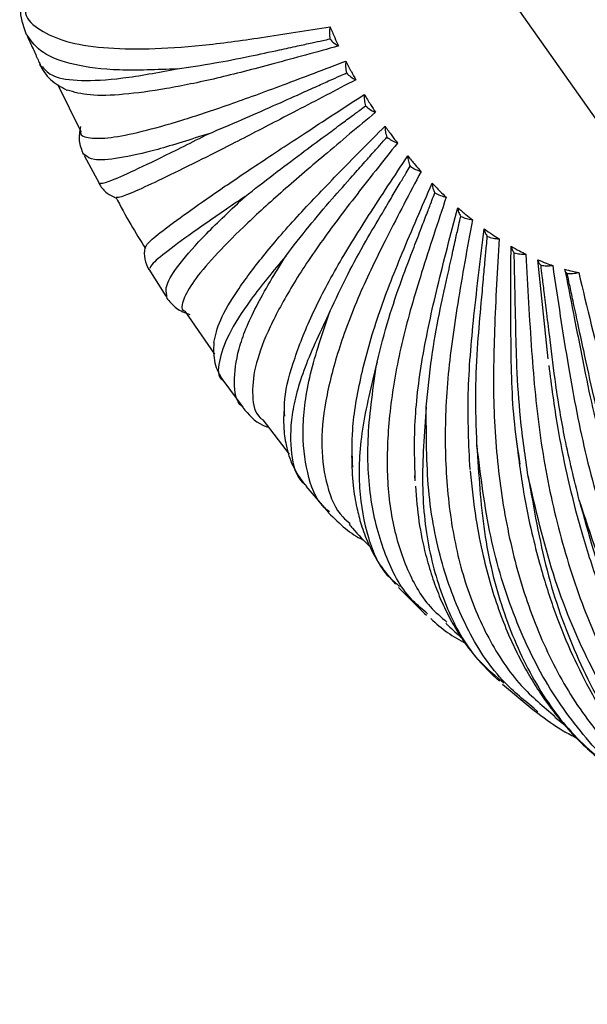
# Paper-space layout '_Isométrica' of a CAD drawing. Header units: millimetres. Extents: x -1033 to 124, y -743 to 515.
# Tile 14 of 44: x -841 to -804, y -571 to -506. Entities that reach past the tile are written whole.
import ezdxf

# ---------------------------------------------------------------- set-up
doc = ezdxf.new("R2010")
doc.units = ezdxf.units.MM

psp = doc.layouts.new('_Isométrica')

# ---------------------------------------------------------------- linework, layer by layer
at = {"color": 7, "linetype": 'Continuous', "lineweight": 25}
for p, q in [((-797.263, -520.915), (-820.145, -488.507)), ((-838.618, -510.347), (-837.098, -513.467)), ((-836.796, -515.024), (-836.916, -514.964)), ((-836.86, -515.058), (-835.866, -516.92)), ((-835.878, -516.897), (-835.798, -516.884)), ((-806.26, -528.463), (-806.931, -521.936)), ((-832.604, -522.545), (-831.48, -524.333)), ((-831.421, -524.434), (-831.418, -524.294)), ((-830.218, -525.325), (-828.276, -528.169)), ((-827.721, -529.875), (-826.398, -531.669)), ((-825.081, -532.502), (-823.349, -534.759)), ((-815.074, -536.176), (-815.041, -536.513)), ((-822.273, -536.776), (-822.208, -536.83)), ((-822.253, -536.869), (-820.749, -538.615)), ((-816.235, -543.323), (-816.054, -543.486)), ((-816.131, -543.564), (-814.406, -545.269)), ((-814.407, -545.276), (-814.271, -545.387)), ((-814.215, -545.283), (-814.323, -545.185)), ((-809.364, -549.691), (-809.187, -549.853)), ((-809.261, -549.941), (-807.259, -551.604)), ((-807.261, -551.61), (-806.934, -551.838)), ((-806.932, -551.761), (-807.194, -551.526)), ((-805.817, -552.107), (-805.107, -552.656))]:
    psp.add_line(p, q, dxfattribs=at)
for points, knots in [([(-840.993, -504.963), (-841.018, -505.088), (-841.165, -505.803), (-840.913, -506.466), (-840.705, -507.014)], [0, 0, 0, 0, 0.17465, 1, 1, 1, 1]), ([(-840.768, -505.402), (-840.76, -505.489), (-840.709, -506.065), (-839.843, -506.804), (-838.165, -507.584), (-835.734, -507.986), (-832.72, -508.061), (-829.221, -507.837), (-825.087, -507.277), (-822.167, -506.811), (-820.645, -506.568)], [0, 0, 0, 0, 0.026049, 0.17264, 0.317068, 0.45857, 0.59648, 0.730236, 0.859396, 1, 1, 1, 1]), ([(-820.645, -506.568), (-820.664, -506.699), (-820.702, -506.961), (-820.671, -507.23), (-820.656, -507.364)], [0, 0, 0, 0, 0.4994343, 1, 1, 1, 1]), ([(-820.645, -506.568), (-820.544, -506.806), (-820.365, -507.228), (-820.171, -507.647), (-820.087, -507.831)], [0, 0, 0, 0, 0.561938, 1, 1, 1, 1]), ([(-840.637, -507.119), (-840.652, -507.106), (-840.688, -507.076), (-840.686, -507.03), (-840.685, -507.004)], [0, 0, 0, 0, 0.433996, 1, 1, 1, 1]), ([(-840.67, -507.078), (-840.596, -507.246), (-840.473, -507.527), (-840.259, -507.985), (-840.102, -508.325), (-839.986, -508.578), (-839.908, -508.751), (-839.834, -508.915), (-839.755, -509.094), (-839.714, -509.191), (-839.69, -509.248)], [0, 0, 0, 0, 0.299608, 0.501825, 0.661123, 0.728374, 0.79023, 0.849744, 0.910318, 1, 1, 1, 1]), ([(-830.733, -509.342), (-832.063, -509.397), (-834.723, -509.506), (-837.627, -509.117), (-839.732, -508.372), (-840.34, -507.531), (-840.637, -507.119)], [0, 0, 0, 0, 0.25191, 0.503582, 0.757258, 1, 1, 1, 1]), ([(-820.087, -507.831), (-821.539, -508.233), (-824.324, -509.005), (-828.255, -510.023), (-831.557, -510.697), (-834.364, -511.075), (-836.621, -511.138), (-837.534, -510.878), (-837.995, -510.747)], [0, 0, 0, 0, 0.169943, 0.326054, 0.487721, 0.654406, 0.825435, 1, 1, 1, 1]), ([(-830.733, -509.342), (-829.926, -509.223), (-828.435, -509.002), (-826.128, -508.555), (-824.241, -508.144), (-822.865, -507.845), (-821.913, -507.638), (-821.204, -507.484), (-820.811, -507.398), (-820.656, -507.364)], [0, 0, 0, 0, 0.272344, 0.503117, 0.689512, 0.801165, 0.890131, 0.95641, 1, 1, 1, 1]), ([(-820.656, -507.364), (-820.57, -507.459), (-820.399, -507.648), (-820.191, -507.77), (-820.087, -507.831)], [0, 0, 0, 0, 0.49956, 1, 1, 1, 1]), ([(-839.805, -509.052), (-839.6, -509.404), (-839.193, -510.104), (-838.404, -510.529), (-838.012, -510.74)], [0, 0, 0, 0, 0.502387, 1, 1, 1, 1]), ([(-839.798, -509.051), (-839.798, -509.056), (-839.801, -509.14), (-839.706, -509.177), (-839.617, -509.212)], [0, 0, 0, 0, 0.062685, 1, 1, 1, 1]), ([(-839.617, -509.212), (-839.419, -509.433), (-838.975, -509.927), (-837.17, -510.16), (-834.505, -510.04), (-831.99, -509.575), (-830.733, -509.342)], [0, 0, 0, 0, 0.21157, 0.473227, 0.73672, 1, 1, 1, 1]), ([(-837.084, -513.46), (-837.09, -513.487), (-837.152, -513.768), (-836.544, -513.935), (-835.236, -513.933), (-833.178, -513.524), (-830.541, -512.783), (-827.414, -511.753), (-823.659, -510.373), (-820.991, -509.359), (-819.601, -508.83)], [0, 0, 0, 0, 0.01548, 0.163662, 0.309657, 0.452695, 0.592101, 0.727309, 0.85787, 1, 1, 1, 1]), ([(-819.601, -508.83), (-819.612, -508.959), (-819.635, -509.216), (-819.587, -509.48), (-819.562, -509.612)], [0, 0, 0, 0, 0.499434, 1, 1, 1, 1]), ([(-819.601, -508.83), (-819.481, -509.062), (-819.269, -509.475), (-819.044, -509.883), (-818.945, -510.061)], [0, 0, 0, 0, 0.562514, 1, 1, 1, 1]), ([(-828.651, -513.622), (-827.933, -513.319), (-826.607, -512.76), (-824.528, -511.844), (-822.816, -511.074), (-821.567, -510.513), (-820.704, -510.125), (-820.06, -509.835), (-819.703, -509.675), (-819.562, -509.612)], [0, 0, 0, 0, 0.272344, 0.503117, 0.689512, 0.801165, 0.890131, 0.95641, 1, 1, 1, 1]), ([(-819.562, -509.612), (-819.468, -509.703), (-819.279, -509.886), (-819.057, -510.003), (-818.945, -510.061)], [0, 0, 0, 0, 0.49956, 1, 1, 1, 1]), ([(-818.945, -510.061), (-820.253, -510.745), (-822.762, -512.057), (-826.28, -513.884), (-829.171, -515.352), (-831.581, -516.541), (-833.371, -517.373), (-834.497, -517.839), (-834.661, -517.823), (-834.734, -517.815)], [0, 0, 0, 0, 0.1487374, 0.285368, 0.4268617, 0.5727481, 0.7224355, 0.8752177, 1, 1, 1, 1]), ([(-832.808, -521.102), (-832.785, -521.028), (-832.73, -520.857), (-831.797, -520.083), (-830.209, -518.906), (-828.001, -517.369), (-825.31, -515.556), (-821.995, -513.379), (-819.622, -511.833), (-818.385, -511.027)], [0, 0, 0, 0, 0.118966, 0.272763, 0.423445, 0.570301, 0.712735, 0.850274, 1, 1, 1, 1]), ([(-818.385, -511.027), (-818.39, -511.152), (-818.399, -511.403), (-818.334, -511.657), (-818.302, -511.784)], [0, 0, 0, 0, 0.499434, 1, 1, 1, 1]), ([(-818.385, -511.027), (-818.249, -511.251), (-818.006, -511.648), (-817.753, -512.037), (-817.642, -512.207)], [0, 0, 0, 0, 0.563111, 1, 1, 1, 1]), ([(-826.251, -517.759), (-825.636, -517.279), (-824.5, -516.392), (-822.683, -515.024), (-821.173, -513.907), (-820.071, -513.092), (-819.309, -512.528), (-818.741, -512.109), (-818.427, -511.876), (-818.302, -511.784)], [0, 0, 0, 0, 0.2723437, 0.5031161, 0.6895112, 0.8011647, 0.8901308, 0.9564093, 1, 1, 1, 1]), ([(-818.302, -511.784), (-818.2, -511.871), (-817.996, -512.045), (-817.76, -512.153), (-817.642, -512.207)], [0, 0, 0, 0, 0.49956, 1, 1, 1, 1]), ([(-817.642, -512.207), (-818.785, -513.161), (-820.979, -514.993), (-824.023, -517.598), (-826.452, -519.833), (-828.383, -521.79), (-829.74, -523.41), (-830.366, -524.582), (-830.512, -525.217), (-830.237, -525.317), (-830.217, -525.324)], [0, 0, 0, 0, 0.142668, 0.273723, 0.409443, 0.549376, 0.692956, 0.839503, 0.988246, 1, 1, 1, 1]), ([(-828.315, -527.401), (-828.209, -526.929), (-827.997, -525.989), (-826.847, -524.033), (-825.146, -521.75), (-822.94, -519.187), (-820.122, -516.249), (-818.081, -514.195), (-817.016, -513.124)], [0, 0, 0, 0, 0.1724589, 0.343924, 0.5110351, 0.6731145, 0.8296231, 1, 1, 1, 1]), ([(-817.016, -513.124), (-816.867, -513.333), (-816.599, -513.708), (-816.321, -514.073), (-816.198, -514.234)], [0, 0, 0, 0, 0.556609, 1, 1, 1, 1]), ([(-817.016, -513.124), (-817.015, -513.244), (-817.013, -513.485), (-816.934, -513.727), (-816.895, -513.848)], [0, 0, 0, 0, 0.499434, 1, 1, 1, 1]), ([(-837.114, -513.147), (-837.166, -513.468), (-837.271, -514.11), (-837.041, -514.684), (-836.925, -514.97)], [0, 0, 0, 0, 0.499552, 1, 1, 1, 1]), ([(-828.651, -513.622), (-829.833, -513.997), (-832.197, -514.748), (-834.667, -515.285), (-836.301, -515.425), (-836.643, -515.148), (-836.796, -515.024)], [0, 0, 0, 0, 0.261745, 0.523243, 0.786822, 1, 1, 1, 1]), ([(-835.798, -516.884), (-835.711, -516.888), (-835.515, -516.898), (-834.131, -516.308), (-831.935, -515.273), (-829.746, -514.172), (-828.651, -513.622)], [0, 0, 0, 0, 0.211408, 0.473118, 0.736666, 1, 1, 1, 1]), ([(-816.198, -514.234), (-817.159, -515.445), (-819.002, -517.768), (-821.524, -521.108), (-823.436, -524.066), (-824.848, -526.754), (-825.685, -529.1), (-825.816, -530.98), (-825.6, -532.115), (-825.133, -532.454), (-825.074, -532.496)], [0, 0, 0, 0, 0.141298, 0.271095, 0.405511, 0.544101, 0.686301, 0.831441, 0.978756, 1, 1, 1, 1]), ([(-823.572, -521.689), (-823.071, -521.04), (-822.147, -519.842), (-820.624, -518.045), (-819.338, -516.597), (-818.401, -515.541), (-817.753, -514.812), (-817.269, -514.268), (-817.001, -513.967), (-816.895, -513.848)], [0, 0, 0, 0, 0.272344, 0.503116, 0.689511, 0.801165, 0.890131, 0.956409, 1, 1, 1, 1]), ([(-816.895, -513.848), (-816.786, -513.928), (-816.568, -514.089), (-816.321, -514.186), (-816.198, -514.234)], [0, 0, 0, 0, 0.49956, 1, 1, 1, 1]), ([(-823.633, -532.25), (-823.65, -531.972), (-823.712, -530.991), (-823.159, -528.83), (-822.02, -525.855), (-820.343, -522.587), (-818.07, -518.938), (-816.392, -516.408), (-815.517, -515.089)], [0, 0, 0, 0, 0.075354, 0.266939, 0.453659, 0.634757, 0.809631, 1, 1, 1, 1]), ([(-815.517, -515.089), (-815.355, -515.282), (-815.065, -515.629), (-814.768, -515.963), (-814.636, -516.111)], [0, 0, 0, 0, 0.55722, 1, 1, 1, 1]), ([(-815.517, -515.089), (-815.511, -515.203), (-815.498, -515.431), (-815.408, -515.657), (-815.363, -515.77)], [0, 0, 0, 0, 0.4994343, 1, 1, 1, 1]), ([(-814.636, -516.111), (-815.399, -517.559), (-816.864, -520.337), (-818.819, -524.358), (-820.174, -527.986), (-821.024, -531.35), (-821.298, -534.368), (-820.897, -536.908), (-820.233, -538.577), (-819.491, -539.194), (-819.327, -539.331)], [0, 0, 0, 0, 0.138418, 0.2655691, 0.397246, 0.5330107, 0.6723128, 0.8144949, 0.9588066, 1, 1, 1, 1]), ([(-820.655, -525.349), (-820.279, -524.544), (-819.586, -523.056), (-818.382, -520.858), (-817.341, -519.104), (-816.583, -517.823), (-816.058, -516.938), (-815.666, -516.279), (-815.449, -515.914), (-815.363, -515.77)], [0, 0, 0, 0, 0.272344, 0.503117, 0.689512, 0.801165, 0.890131, 0.95641, 1, 1, 1, 1]), ([(-815.363, -515.77), (-815.249, -515.842), (-815.019, -515.987), (-814.764, -516.07), (-814.636, -516.111)], [0, 0, 0, 0, 0.49956, 1, 1, 1, 1]), ([(-835.895, -516.906), (-835.755, -517.114), (-835.475, -517.529), (-835.019, -517.742), (-834.791, -517.849)], [0, 0, 0, 0, 0.50047, 1, 1, 1, 1]), ([(-819.151, -535.624), (-819.178, -534.822), (-819.239, -532.98), (-818.647, -529.601), (-817.565, -525.708), (-815.87, -521.402), (-814.581, -518.436), (-813.91, -516.89)], [0, 0, 0, 0, 0.164192, 0.377083, 0.583564, 0.782948, 1, 1, 1, 1]), ([(-813.91, -516.89), (-813.739, -517.065), (-813.431, -517.378), (-813.118, -517.677), (-812.98, -517.809)], [0, 0, 0, 0, 0.557806, 1, 1, 1, 1]), ([(-813.91, -516.89), (-813.9, -516.996), (-813.879, -517.209), (-813.78, -517.416), (-813.731, -517.52)], [0, 0, 0, 0, 0.499434, 1, 1, 1, 1]), ([(-817.546, -528.682), (-817.304, -527.734), (-816.857, -525.982), (-815.993, -523.419), (-815.212, -521.386), (-814.645, -519.9), (-814.252, -518.875), (-813.958, -518.11), (-813.795, -517.688), (-813.731, -517.52)], [0, 0, 0, 0, 0.272344, 0.503117, 0.689512, 0.801165, 0.890131, 0.95641, 1, 1, 1, 1]), ([(-813.731, -517.52), (-813.612, -517.583), (-813.374, -517.709), (-813.111, -517.776), (-812.98, -517.809)], [0, 0, 0, 0, 0.49956, 1, 1, 1, 1]), ([(-834.788, -517.796), (-834.463, -518.406), (-833.848, -519.559), (-833.155, -520.665), (-832.828, -521.187)], [0, 0, 0, 0, 0.528312, 1, 1, 1, 1]), ([(-826.251, -517.759), (-827.261, -518.446), (-829.28, -519.821), (-831.25, -521.259), (-832.432, -522.211), (-832.508, -522.415), (-832.542, -522.505)], [0, 0, 0, 0, 0.262194, 0.52414, 0.788171, 1, 1, 1, 1]), ([(-831.418, -524.294), (-831.457, -524.088), (-831.546, -523.63), (-830.64, -522.244), (-828.978, -520.328), (-827.16, -518.615), (-826.251, -517.759)], [0, 0, 0, 0, 0.213573, 0.474565, 0.737389, 1, 1, 1, 1]), ([(-812.98, -517.809), (-813.534, -519.471), (-814.598, -522.661), (-815.953, -527.297), (-816.717, -531.53), (-816.971, -535.507), (-816.648, -539.13), (-815.683, -542.272), (-814.45, -544.547), (-813.312, -545.516), (-812.929, -545.843)], [0, 0, 0, 0, 0.134115, 0.257313, 0.384896, 0.51644, 0.651411, 0.789173, 0.928998, 1, 1, 1, 1]), ([(-815.023, -536.468), (-815.06, -535.288), (-815.138, -532.77), (-814.63, -528.484), (-813.561, -523.606), (-812.68, -520.248), (-812.221, -518.498)], [0, 0, 0, 0, 0.2259342, 0.4825172, 0.7302814, 1, 1, 1, 1]), ([(-812.221, -518.498), (-812.042, -518.652), (-811.723, -518.928), (-811.4, -519.186), (-811.257, -519.3)], [0, 0, 0, 0, 0.558374, 1, 1, 1, 1]), ([(-812.221, -518.498), (-812.208, -518.596), (-812.182, -518.792), (-812.076, -518.978), (-812.023, -519.071)], [0, 0, 0, 0, 0.4994343, 1, 1, 1, 1]), ([(-814.295, -531.635), (-814.192, -530.56), (-814.003, -528.574), (-813.494, -525.689), (-812.986, -523.408), (-812.619, -521.741), (-812.363, -520.591), (-812.172, -519.733), (-812.066, -519.259), (-812.023, -519.071)], [0, 0, 0, 0, 0.272344, 0.503116, 0.689512, 0.801165, 0.890131, 0.956409, 1, 1, 1, 1]), ([(-811.257, -519.3), (-811.594, -521.15), (-812.24, -524.701), (-812.969, -529.878), (-813.119, -534.643), (-812.752, -539.158), (-811.81, -543.312), (-810.255, -546.985), (-808.28, -549.984), (-806.564, -551.417), (-805.785, -552.067)], [0, 0, 0, 0, 0.1283452, 0.2462434, 0.3683381, 0.4942232, 0.6233881, 0.7552235, 0.8890336, 1, 1, 1, 1]), ([(-812.023, -519.071), (-811.902, -519.123), (-811.658, -519.228), (-811.39, -519.276), (-811.257, -519.3)], [0, 0, 0, 0, 0.49956, 1, 1, 1, 1]), ([(-811.409, -535.76), (-811.486, -534.126), (-811.639, -530.916), (-811.166, -525.504), (-810.713, -521.813), (-810.476, -519.89)], [0, 0, 0, 0, 0.331474, 0.651556, 1, 1, 1, 1]), ([(-810.476, -519.89), (-810.294, -520.02), (-809.967, -520.253), (-809.638, -520.466), (-809.493, -520.561)], [0, 0, 0, 0, 0.558928, 1, 1, 1, 1]), ([(-810.476, -519.89), (-810.462, -519.978), (-810.432, -520.154), (-810.323, -520.317), (-810.268, -520.398)], [0, 0, 0, 0, 0.499434, 1, 1, 1, 1]), ([(-810.953, -534.162), (-810.993, -532.979), (-811.069, -530.793), (-810.926, -527.631), (-810.698, -525.138), (-810.536, -523.316), (-810.421, -522.059), (-810.335, -521.122), (-810.287, -520.603), (-810.268, -520.398)], [0, 0, 0, 0, 0.2723439, 0.5031165, 0.6895116, 0.8011651, 0.8901311, 0.9564095, 1, 1, 1, 1]), ([(-810.268, -520.398), (-810.145, -520.438), (-809.898, -520.519), (-809.628, -520.547), (-809.493, -520.561)], [0, 0, 0, 0, 0.49956, 1, 1, 1, 1]), ([(-809.493, -520.561), (-809.607, -522.57), (-809.826, -526.427), (-809.916, -532.061), (-809.437, -537.275), (-808.436, -542.246), (-806.857, -546.845), (-804.706, -550.985), (-801.943, -554.493), (-799.548, -556.806), (-797.936, -557.691), (-797.595, -557.878)], [0, 0, 0, 0, 0.121042, 0.232232, 0.34738, 0.466102, 0.587918, 0.712252, 0.838448, 0.965787, 1, 1, 1, 1]), ([(-832.875, -521.139), (-832.896, -521.393), (-832.937, -521.902), (-832.714, -522.356), (-832.602, -522.583)], [0, 0, 0, 0, 0.499518, 1, 1, 1, 1]), ([(-808.096, -535.416), (-808.231, -534.542), (-808.632, -531.951), (-808.729, -527.073), (-808.712, -523.108), (-808.704, -521.042)], [0, 0, 0, 0, 0.195848, 0.580866, 1, 1, 1, 1]), ([(-808.704, -521.042), (-808.52, -521.146), (-808.191, -521.332), (-807.862, -521.498), (-807.717, -521.572)], [0, 0, 0, 0, 0.5594738, 1, 1, 1, 1]), ([(-808.704, -521.042), (-808.689, -521.119), (-808.658, -521.274), (-808.548, -521.411), (-808.493, -521.48)], [0, 0, 0, 0, 0.4994343, 1, 1, 1, 1]), ([(-808.493, -521.48), (-808.369, -521.508), (-808.121, -521.563), (-807.852, -521.569), (-807.717, -521.572)], [0, 0, 0, 0, 0.49956, 1, 1, 1, 1]), ([(-807.572, -536.223), (-807.758, -534.951), (-808.101, -532.602), (-808.327, -529.215), (-808.383, -526.549), (-808.428, -524.601), (-808.457, -523.256), (-808.478, -522.254), (-808.489, -521.7), (-808.493, -521.48)], [0, 0, 0, 0, 0.272344, 0.503116, 0.689511, 0.801165, 0.890131, 0.956409, 1, 1, 1, 1]), ([(-807.717, -521.572), (-807.607, -523.709), (-807.396, -527.81), (-806.842, -533.811), (-805.729, -539.386), (-804.087, -544.721), (-801.874, -549.683), (-799.097, -554.169), (-795.762, -558.042), (-792.165, -561.139), (-789.494, -562.55), (-788.272, -563.195)], [0, 0, 0, 0, 0.1127978, 0.2164141, 0.3237185, 0.4343542, 0.5478724, 0.6637376, 0.7813382, 0.9000036, 1, 1, 1, 1]), ([(-823.572, -521.689), (-824.385, -522.672), (-826.01, -524.637), (-827.458, -526.964), (-828.028, -528.702), (-828.082, -529.657), (-827.725, -529.865), (-827.717, -529.869)], [0, 0, 0, 0, 0.248304, 0.496373, 0.746418, 0.994459, 1, 1, 1, 1]), ([(-826.38, -531.663), (-826.401, -531.648), (-826.87, -531.308), (-827.034, -530.065), (-826.781, -527.896), (-825.674, -525.119), (-824.272, -522.832), (-823.572, -521.689)], [0, 0, 0, 0, 0.011395, 0.258991, 0.50491, 0.752555, 1, 1, 1, 1]), ([(-806.931, -521.936), (-806.749, -522.013), (-806.423, -522.15), (-806.099, -522.266), (-805.957, -522.317)], [0, 0, 0, 0, 0.560015, 1, 1, 1, 1]), ([(-806.931, -521.936), (-806.917, -522.002), (-806.887, -522.135), (-806.779, -522.245), (-806.726, -522.3)], [0, 0, 0, 0, 0.499434, 1, 1, 1, 1]), ([(-806.726, -522.3), (-806.603, -522.314), (-806.357, -522.342), (-806.091, -522.325), (-805.957, -522.317)], [0, 0, 0, 0, 0.49956, 1, 1, 1, 1]), ([(-804.206, -537.785), (-804.536, -536.446), (-805.146, -533.973), (-805.74, -530.415), (-806.079, -527.619), (-806.33, -525.574), (-806.502, -524.164), (-806.628, -523.112), (-806.698, -522.531), (-806.726, -522.3)], [0, 0, 0, 0, 0.272343, 0.503116, 0.689511, 0.801164, 0.89013, 0.956409, 1, 1, 1, 1]), ([(-805.957, -522.317), (-805.624, -524.548), (-804.986, -528.83), (-803.794, -535.101), (-802.053, -540.942), (-799.777, -546.545), (-796.934, -551.775), (-793.54, -556.515), (-789.629, -560.661), (-785.238, -564.071), (-781.158, -566.462), (-778.442, -567.367), (-777.443, -567.699)], [0, 0, 0, 0, 0.10365, 0.198863, 0.297465, 0.399128, 0.50344, 0.609908, 0.717972, 0.827013, 0.936383, 1, 1, 1, 1]), ([(-805.187, -522.559), (-805.009, -522.607), (-804.691, -522.692), (-804.378, -522.756), (-804.24, -522.784)], [0, 0, 0, 0, 0.560556, 1, 1, 1, 1]), ([(-805.187, -522.559), (-805.174, -522.614), (-805.148, -522.723), (-805.045, -522.805), (-804.994, -522.846)], [0, 0, 0, 0, 0.499434, 1, 1, 1, 1]), ([(-805.131, -522.712), (-804.923, -523.765), (-804.473, -526.034), (-803.849, -529.282), (-803.227, -532.176), (-802.626, -534.52), (-802.03, -536.592), (-801.377, -538.624), (-800.065, -542.311), (-797.81, -547.418), (-794.193, -553.465), (-789.969, -558.76), (-786.333, -562.163), (-783.675, -564.2), (-782.167, -565.25), (-780.592, -566.243), (-778.888, -567.196), (-777.378, -567.974), (-776.366, -568.387), (-776.024, -568.526)], [0, 0, 0, 0, 0.050673, 0.109128, 0.155695, 0.190933, 0.225268, 0.260154, 0.295474, 0.419029, 0.542981, 0.667441, 0.791154, 0.826564, 0.862331, 0.89896, 0.936453, 0.978508, 1, 1, 1, 1]), ([(-804.994, -522.846), (-804.874, -522.846), (-804.633, -522.845), (-804.371, -522.804), (-804.24, -522.784)], [0, 0, 0, 0, 0.49956, 1, 1, 1, 1]), ([(-800.908, -538.824), (-801.379, -537.44), (-802.25, -534.885), (-803.206, -531.214), (-803.82, -528.33), (-804.275, -526.222), (-804.585, -524.767), (-804.816, -523.683), (-804.943, -523.083), (-804.994, -522.846)], [0, 0, 0, 0, 0.272344, 0.503116, 0.689511, 0.801165, 0.890131, 0.956409, 1, 1, 1, 1]), ([(-804.24, -522.784), (-803.691, -525.075), (-802.637, -529.469), (-800.822, -535.91), (-798.468, -541.918), (-795.573, -547.689), (-792.115, -553.087), (-788.123, -557.992), (-783.636, -562.284), (-778.723, -565.878), (-773.455, -568.64), (-768.852, -570.39), (-765.967, -570.885), (-764.995, -571.052)], [0, 0, 0, 0, 0.094159, 0.180655, 0.270228, 0.362583, 0.457344, 0.554064, 0.652233, 0.75129, 0.850646, 0.949696, 1, 1, 1, 1]), ([(-831.433, -524.44), (-831.235, -524.69), (-830.84, -525.189), (-830.206, -525.426), (-829.889, -525.544)], [0, 0, 0, 0, 0.501875, 1, 1, 1, 1]), ([(-820.655, -525.349), (-821.255, -526.611), (-822.455, -529.133), (-823.283, -532.267), (-823.279, -534.778), (-822.911, -536.273), (-822.329, -536.732), (-822.273, -536.776)], [0, 0, 0, 0, 0.243271, 0.486312, 0.731288, 0.974302, 1, 1, 1, 1]), ([(-820.69, -538.571), (-820.808, -538.473), (-821.563, -537.852), (-822.209, -536.043), (-822.551, -533.129), (-822.091, -529.582), (-821.133, -526.76), (-820.655, -525.349)], [0, 0, 0, 0, 0.044543, 0.283836, 0.52151, 0.760852, 1, 1, 1, 1]), ([(-828.318, -527.385), (-828.331, -527.851), (-828.357, -528.782), (-827.935, -529.513), (-827.723, -529.879)], [0, 0, 0, 0, 0.499779, 1, 1, 1, 1]), ([(-817.546, -528.682), (-817.919, -530.2), (-818.664, -533.233), (-818.826, -537.105), (-818.21, -540.33), (-817.32, -542.407), (-816.419, -543.167), (-816.235, -543.323)], [0, 0, 0, 0, 0.234643, 0.469063, 0.70535, 0.939744, 1, 1, 1, 1]), ([(-814.323, -545.185), (-814.657, -544.905), (-815.825, -543.924), (-817.078, -541.475), (-818.05, -537.883), (-818.275, -533.642), (-817.789, -530.335), (-817.546, -528.682)], [0, 0, 0, 0, 0.091022, 0.318675, 0.544787, 0.772485, 1, 1, 1, 1]), ([(-806.213, -528.899), (-806.04, -530.255), (-805.726, -532.709), (-805.09, -535.853), (-804.506, -538.271), (-803.965, -540.228), (-803.411, -542), (-802.431, -544.805), (-800.847, -548.517), (-798.408, -552.862), (-795.588, -556.744), (-793.062, -559.437), (-791.059, -561.217), (-789.605, -562.38), (-787.794, -563.665), (-785.43, -565.112), (-783.554, -565.955), (-782.527, -566.416)], [0, 0, 0, 0, 0.074274, 0.13446, 0.180183, 0.218101, 0.255268, 0.291729, 0.399308, 0.507538, 0.615717, 0.72285, 0.764508, 0.805698, 0.856448, 0.921438, 1, 1, 1, 1]), ([(-826.399, -531.675), (-826.019, -532.139), (-825.556, -532.704), (-824.841, -532.939), (-824.714, -532.981)], [0, 0, 0, 0, 0.821489, 1, 1, 1, 1]), ([(-823.699, -531.943), (-823.706, -532.278), (-823.723, -533.068), (-823.551, -534.275), (-823.146, -535.612), (-822.604, -536.372), (-822.318, -536.773)], [0, 0, 0, 0, 0.167396, 0.394296, 0.680274, 1, 1, 1, 1]), ([(-814.295, -531.635), (-814.428, -533.381), (-814.695, -536.871), (-814.158, -541.4), (-812.899, -545.272), (-811.3, -548.074), (-809.873, -549.266), (-809.364, -549.691)], [0, 0, 0, 0, 0.219413, 0.438618, 0.659568, 0.878749, 1, 1, 1, 1]), ([(-807.194, -551.526), (-807.92, -550.929), (-809.684, -549.479), (-811.718, -546.275), (-813.351, -542.084), (-814.289, -537.233), (-814.293, -533.501), (-814.295, -531.635)], [0, 0, 0, 0, 0.149209, 0.362289, 0.573927, 0.787049, 1, 1, 1, 1]), ([(-808.364, -533.775), (-808.216, -534.95), (-807.949, -537.08), (-807.386, -539.787), (-806.863, -541.854), (-806.377, -543.506), (-805.413, -546.385), (-803.947, -549.691), (-801.81, -553.171), (-800.163, -555.294), (-798.64, -556.961), (-797.15, -558.37), (-795.848, -559.491), (-794.978, -560.037), (-794.829, -560.13)], [0, 0, 0, 0, 0.098626, 0.178715, 0.240596, 0.290993, 0.340403, 0.529168, 0.648181, 0.762382, 0.817026, 0.889862, 0.981167, 1, 1, 1, 1]), ([(-810.953, -534.162), (-810.839, -536.106), (-810.611, -539.991), (-809.353, -545.087), (-807.426, -549.522), (-804.845, -553.263), (-802.596, -555.076), (-801.471, -555.982)], [0, 0, 0, 0, 0.199793, 0.399397, 0.600591, 0.800173, 1, 1, 1, 1]), ([(-799.129, -557.523), (-799.271, -557.447), (-800.805, -556.63), (-803.209, -554.252), (-806.229, -550.387), (-808.524, -545.66), (-810.194, -540.302), (-810.7, -536.208), (-810.953, -534.162)], [0, 0, 0, 0, 0.020092, 0.216095, 0.412424, 0.607423, 0.803791, 1, 1, 1, 1]), ([(-819.226, -534.867), (-819.205, -535.533), (-819.167, -536.754), (-818.904, -538.249), (-818.592, -539.46), (-818.114, -540.731), (-817.403, -542.099), (-816.685, -542.921), (-816.323, -543.335)], [0, 0, 0, 0, 0.1855753, 0.3406911, 0.4684392, 0.619688, 0.8083488, 1, 1, 1, 1]), ([(-811.4, -535.866), (-811.289, -536.936), (-811.084, -538.899), (-810.579, -541.379), (-810.062, -543.391), (-809.467, -545.199), (-808.83, -546.784), (-808.17, -548.172), (-807.498, -549.396), (-806.684, -550.694), (-805.532, -552.259), (-803.842, -554.152), (-802.345, -555.31), (-801.51, -555.955)], [0, 0, 0, 0, 0.115752, 0.212337, 0.295606, 0.376796, 0.456331, 0.521138, 0.584394, 0.648343, 0.735717, 0.852731, 1, 1, 1, 1]), ([(-789.815, -562.908), (-790.808, -562.405), (-793.391, -561.096), (-797.013, -557.962), (-800.656, -553.684), (-803.655, -548.571), (-806.054, -542.794), (-807.066, -538.413), (-807.572, -536.223)], [0, 0, 0, 0, 0.111158, 0.288946, 0.467029, 0.643907, 0.822025, 1, 1, 1, 1]), ([(-807.572, -536.223), (-807.207, -538.33), (-806.477, -542.543), (-804.486, -548.105), (-801.88, -553.018), (-798.585, -557.085), (-795.692, -559.772), (-793.738, -560.79), (-793.261, -561.039)], [0, 0, 0, 0, 0.187686, 0.375193, 0.564194, 0.751681, 0.939399, 1, 1, 1, 1]), ([(-815.007, -536.861), (-814.946, -537.657), (-814.824, -539.255), (-814.396, -541.225), (-813.939, -542.816), (-813.45, -544.128), (-812.879, -545.365), (-812.124, -546.691), (-811.041, -548.248), (-810.013, -549.222), (-809.462, -549.744)], [0, 0, 0, 0, 0.141175, 0.283342, 0.389031, 0.488398, 0.587357, 0.69229, 0.834938, 1, 1, 1, 1]), ([(-804.206, -537.785), (-803.589, -540.019), (-802.357, -544.484), (-799.639, -550.419), (-796.329, -555.663), (-792.419, -560.13), (-787.936, -563.643), (-784.593, -565.718), (-782.659, -566.334), (-782.513, -566.381)], [0, 0, 0, 0, 0.164098, 0.32804, 0.493287, 0.657211, 0.821336, 0.986527, 1, 1, 1, 1]), ([(-779.12, -567.629), (-779.679, -567.456), (-782.104, -566.709), (-786.047, -564.408), (-790.85, -560.751), (-795.119, -556.155), (-798.815, -550.761), (-801.936, -544.674), (-803.449, -540.081), (-804.206, -537.785)], [0, 0, 0, 0, 0.047428, 0.205546, 0.364455, 0.523627, 0.681721, 0.840925, 1, 1, 1, 1]), ([(-820.748, -538.623), (-820.377, -538.989), (-819.639, -539.716), (-818.878, -540.218), (-818.445, -540.414), (-818.43, -540.421)], [0, 0, 0, 0, 0.494125, 0.981742, 1, 1, 1, 1]), ([(-819.387, -539.383), (-819.314, -539.47), (-818.867, -539.995), (-818.385, -540.485), (-817.982, -540.894)], [0, 0, 0, 0, 0.165028, 1, 1, 1, 1]), ([(-814.001, -545.609), (-813.64, -545.926), (-812.909, -546.568), (-812.092, -547.022), (-811.678, -547.252)], [0, 0, 0, 0, 0.4937767, 1, 1, 1, 1]), ([(-813.003, -545.919), (-812.956, -545.965), (-812.612, -546.302), (-812.25, -546.618), (-811.937, -546.891)], [0, 0, 0, 0, 0.136129, 1, 1, 1, 1]), ([(-806.934, -551.838), (-806.387, -552.255), (-805.564, -552.881), (-804.657, -553.334), (-804.353, -553.486)], [0, 0, 0, 0, 0.665068, 1, 1, 1, 1])]:
    psp.add_open_spline(points, degree=3, knots=knots, dxfattribs=at)

doc.saveas('drawing.dxf')
